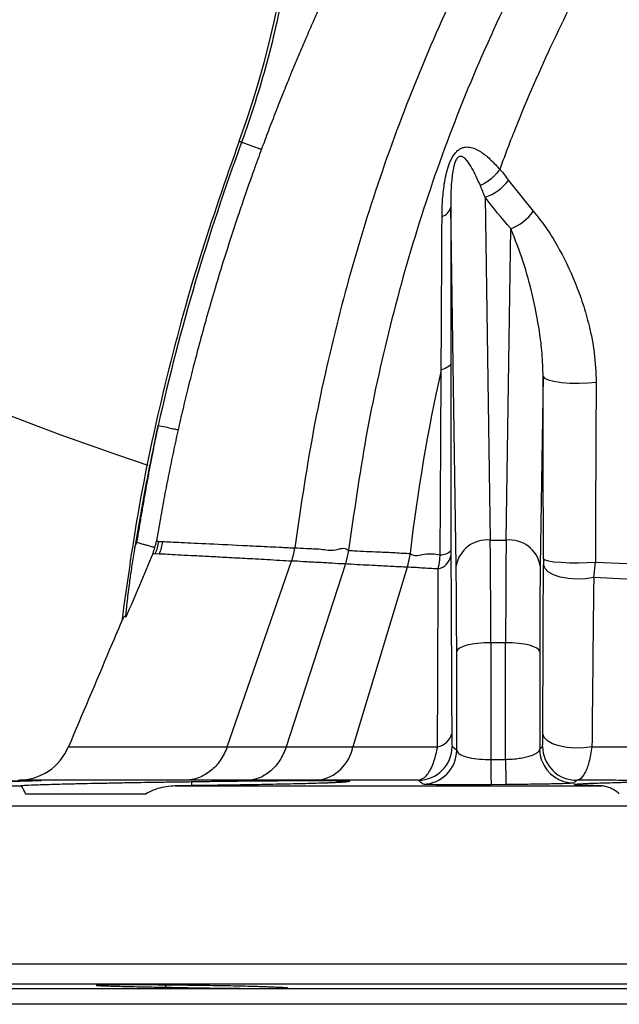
# Model space of a CAD drawing. Header units: millimetres. Extents: x 548 to 1394, y 1152 to 2055.
# Tile 3 of 21: x 819 to 907, y 1152 to 1297. Entities that reach past the tile are written whole.
import ezdxf

# ---------------------------------------------------------------- set-up
doc = ezdxf.new("R2010")
doc.units = ezdxf.units.MM

msp = doc.modelspace()

# ---------------------------------------------------------------- linework, layer by layer
at = {"color": 7, "linetype": 'Continuous', "lineweight": 25}
for p, q in [((851.29, 1278.71), (850.92, 1278.84)), ((889.14, 1274.71), (889.14, 1274.71)), ((890.43, 1273.08), (894.06, 1268.56)), ((886.98, 1270.62), (887.75, 1220.32)), ((882.75, 1216.54), (881.95, 1269.14)), ((890.08, 1220.32), (890.77, 1266.01)), ((895.5, 1244.33), (895.08, 1216.54)), ((835.65, 1219.3), (835.94, 1219.99)), ((839.16, 1220.13), (839.75, 1220.1)), ((859.08, 1219.17), (859.08, 1219.17)), ((887.75, 1220.32), (890.08, 1220.32)), ((839.22, 1218.27), (838.64, 1218.31)), ((866.98, 1218.8), (866.54, 1216.81)), ((866.98, 1218.8), (866.98, 1218.8)), ((875.99, 1218.37), (875.56, 1216.33)), ((875.99, 1218.37), (875.99, 1218.37)), ((849.16, 1189.97), (858.62, 1217.24)), ((866.54, 1216.81), (857.81, 1189.97)), ((866.54, 1216.81), (866.54, 1216.81)), ((875.56, 1216.33), (867.62, 1189.98)), ((875.56, 1216.33), (875.56, 1216.33)), ((895.55, 1217.59), (895.55, 1216.75)), ((902.92, 1214.85), (903.17, 1217.09)), ((903.17, 1217.09), (908.97, 1216.81)), ((908.6, 1214.53), (902.92, 1214.85)), ((887.83, 1205.25), (887.83, 1188.14)), ((890, 1205.25), (887.83, 1205.25)), ((890, 1188.15), (890, 1205.25)), ((882.83, 1189.48), (882.83, 1203.98)), ((895, 1203.98), (895, 1189.66)), ((825.98, 1189.97), (825.98, 1189.97)), ((849.16, 1189.97), (849.16, 1189.97)), ((882.16, 1190.06), (882.83, 1189.48)), ((887.83, 1188.14), (890, 1188.15)), ((843.93, 1184.88), (843.93, 1184.29)), ((782.91, 1184.26), (818.97, 1184.26)), ((819.6, 1183.11), (837.3, 1183.11)), ((841.56, 1184.26), (904, 1184.26)), ((890.04, 1184.45), (887.87, 1184.43)), ((840.13, 1155.03), (840.13, 1154.72)), ((970.91, 1152.21), (810.91, 1152.21))]:
    msp.add_line(p, q, dxfattribs=at)
at = {"color": 8, "linetype": 'Continuous', "lineweight": 25}
for p, q in [((966.14, 1181.27), (768.41, 1181.27)), ((768.41, 1158.16), (966.14, 1158.16)), ((1170.47, 1155.16), (771.36, 1155.16)), ((808.05, 1154.52), (1133.78, 1154.52))]:
    msp.add_line(p, q, dxfattribs=at)
at = {"color": 7, "linetype": 'Continuous', "lineweight": 25, "flags": 128}
for points in [[(895.5, 1244.33), (895.7, 1244.06), (896.25, 1243.82), (897.09, 1243.61), (898.18, 1243.45), (899.44, 1243.36), (900.77, 1243.34), (902.08, 1243.39), (903.28, 1243.51)], [(895.55, 1217.59), (895.74, 1217.43), (896.27, 1217.28), (897.09, 1217.15), (898.15, 1217.06), (899.37, 1217), (900.67, 1216.99), (901.97, 1217.02), (903.17, 1217.09)], [(902.92, 1214.85), (901.73, 1214.65), (900.46, 1214.59), (899.2, 1214.68), (898.02, 1214.9), (897.01, 1215.24), (896.23, 1215.68), (895.73, 1216.2), (895.55, 1216.75)], [(887.83, 1205.25), (886.86, 1205.22), (885.93, 1205.15), (885.08, 1205.03), (884.32, 1204.88), (883.7, 1204.68), (883.23, 1204.47), (882.94, 1204.23), (882.83, 1203.98)], [(895, 1203.98), (894.89, 1204.23), (894.59, 1204.47), (894.13, 1204.68), (893.5, 1204.88), (892.75, 1205.03), (891.89, 1205.15), (890.97, 1205.22), (890, 1205.25)], [(902.66, 1190), (901.48, 1189.83), (900.23, 1189.79), (898.99, 1189.89), (897.85, 1190.11), (896.87, 1190.45), (896.12, 1190.88), (895.64, 1191.37), (895.46, 1191.9)], [(895.31, 1187.94), (895.1, 1188.68), (895, 1189.66)]]:
    msp.add_lwpolyline(points, dxfattribs=at)
at = {"color": 8, "linetype": 'Continuous', "lineweight": 25, "flags": 128}
msp.add_lwpolyline([(825.98, 1189.97), (826.22, 1189.97), (827.56, 1189.97), (829.92, 1189.97), (833.29, 1189.97), (837.66, 1189.97), (842.96, 1189.97), (849.16, 1189.97), (849.16, 1189.97), (849.16, 1189.97)], dxfattribs=at)
at = {"color": 7, "linetype": 'Continuous', "lineweight": 25}
for centre, radius, start, end in [((970.91, 1632.21), 422.5, 22.5, 251.6003), ((719.43, 1326.91), 140, 339.9205, 56.6768), ((884.77, 1277.36), 7.09, 288.1893, 322.9046), ((880.18, 1269.56), 1.82, 286.0746, 346.3949), ((888.12, 1272.8), 7.3, 291.3044, 324.4674), ((831.23, 1221.43), 8.04, 337.1325, 350.7253), ((831.79, 1221.4), 8.06, 337.2005, 350.7622), ((887.27, 1215.76), 4.58, 83.9621, 170.2718), ((890.56, 1215.76), 4.58, 9.728, 96.038), ((879.51, 1218.53), 2.52, 284.1626, 347.8002), ((880.5, 1220.23), 2.07, 267.5667, 315.6195), ((879.57, 1192.57), 2.62, 279.7492, 345.1358), ((818.52, 1193.09), 8, 270.0302, 337.4538), ((861.61, 1191.14), 6.12, 277.7828, 349.0181), ((877.16, 1190.08), 5, 270.6295, 359.7273), ((877.83, 1189.51), 5, 270.5188, 359.7252), ((900.42, 1190.08), 5, 180.2755, 270.4424), ((1309.27, 1190.62), 421.45, 180.3379, 180.8416), ((1320.45, 1190.64), 430.46, 180.3306, 180.8238)]:
    msp.add_arc(centre, radius, start, end, dxfattribs=at)
at = {"color": 8, "linetype": 'Continuous', "lineweight": 25}
msp.add_arc((900, 1189.68), 5, 200.4016, 270.3837, dxfattribs=at)
at = {"color": 7, "linetype": 'Continuous', "lineweight": 25}
for centre, major_axis, ratio, start_param, end_param in [((887.39, 1197.48), (0.11, 30), 0.01405, 4.974241, 5.577539), ((890.44, 1197.48), (-0.11, 30), 0.01405, 0.705646, 1.308944), ((882.39, 1197.51), (0.11, 25), 0.01686, 4.974265, 5.577563), ((895.44, 1197.51), (-0.11, 25), 0.01686, 0.705623, 1.308921)]:
    msp.add_ellipse(centre, major_axis=major_axis, ratio=ratio, start_param=start_param, end_param=end_param, dxfattribs=at)
for points, knots in [([(975.87, 1414.45), (971.37, 1410.31), (962.36, 1402.04), (949.76, 1388.73), (937.81, 1374.86), (926.77, 1360.28), (916.6, 1345.11), (906.78, 1329.7), (897.78, 1314.39), (889.86, 1299.06), (883.12, 1283.71), (877.47, 1267.92), (872.91, 1251.78), (869.32, 1235.39), (867.76, 1224.33), (866.98, 1218.8)], [0, 0, 0, 0, 0.0801786, 0.1603391, 0.240376, 0.3202858, 0.4001756, 0.4800585, 0.5598929, 0.6330867, 0.7062999, 0.7795965, 0.8530285, 0.9265395, 1, 1, 1, 1]), ([(1001.79, 1414.8), (996.78, 1411.88), (982.94, 1403.25), (965.31, 1389.54), (949.81, 1373.46), (936.23, 1357.18), (923.55, 1340.22), (912.19, 1322.3), (901.83, 1303.83), (894.16, 1287.92), (889.97, 1276.99), (889.14, 1274.71)], [0.1742296, 0.1742296, 0.1742296, 0.1742296, 0.222459, 0.3090651, 0.3576398, 0.4062145, 0.4828354, 0.5314159, 0.5799964, 0.6560471, 0.6759093, 0.6759093, 0.6759093, 0.6759093]), ([(937.49, 1387.42), (933.83, 1382.83), (926.5, 1373.67), (916.65, 1359.11), (907.25, 1344.29), (897.94, 1329.44), (889.17, 1314.26), (881.49, 1298.86), (874.94, 1283.3), (869.5, 1267.66), (865.04, 1251.72), (861.46, 1235.55), (859.87, 1224.63), (859.08, 1219.17)], [0, 0, 0, 0, 0.093586, 0.186974, 0.280263, 0.37343, 0.466491, 0.559601, 0.647467, 0.735467, 0.823615, 0.911836, 1, 1, 1, 1]), ([(857.63, 1302.21), (856.93, 1298.28), (856.05, 1294.32), (853.92, 1286.45), (852.69, 1282.53), (851.29, 1278.71)], [0, 0, 0, 0, 0.5, 0.5, 1, 1, 1, 1]), ([(863.26, 1299.72), (863.11, 1299.4), (862.82, 1298.74), (862.36, 1297.71), (861.88, 1296.62), (861.37, 1295.46), (860.76, 1294.05), (860.06, 1292.42), (859.29, 1290.59), (858.61, 1288.95), (858, 1287.47), (857.46, 1286.13), (856.89, 1284.7), (856.13, 1282.77), (855.22, 1280.41), (854.53, 1278.55), (854.19, 1277.65)], [0, 0, 0, 0, 0.044095, 0.091187, 0.141274, 0.194355, 0.250427, 0.333861, 0.417293, 0.500725, 0.557435, 0.617985, 0.682376, 0.750608, 0.878617, 1, 1, 1, 1]), ([(850.92, 1278.84), (848.93, 1273.15), (844.82, 1261.38), (839.86, 1243.09), (836.05, 1225.31), (834.44, 1213.69), (833.72, 1208.48)], [0, 0, 0, 0, 0.2490813, 0.5152821, 0.7824786, 1, 1, 1, 1]), ([(851.29, 1278.71), (848.81, 1271.93), (846.54, 1265.08), (842.45, 1251.23), (840.64, 1244.23), (839.06, 1237.15)], [0, 0, 0, 0, 0.5, 0.5, 1, 1, 1, 1]), ([(851.29, 1278.71), (851.66, 1278.57), (852.03, 1278.43), (852.72, 1278.18), (853.03, 1278.07), (853.56, 1277.88), (853.77, 1277.8), (854.07, 1277.69), (854.16, 1277.66), (854.19, 1277.65)], [0, 0, 0, 0, 0.25, 0.25, 0.5, 0.5, 0.75, 0.75, 1, 1, 1, 1]), ([(854.19, 1277.65), (854.02, 1277.16), (853.62, 1276.1), (853, 1274.36), (852.28, 1272.34), (851.48, 1270.03), (850.27, 1266.43), (848.88, 1262.16), (847.43, 1257.41), (846.26, 1253.37), (845.21, 1249.58), (844.27, 1246.01), (843.42, 1242.65), (842.66, 1239.5), (842.2, 1237.48), (841.98, 1236.5)], [0, 0, 0, 0, 0.036117, 0.079153, 0.129106, 0.185974, 0.249754, 0.394572, 0.499499, 0.596508, 0.688076, 0.774206, 0.854901, 0.930165, 1, 1, 1, 1]), ([(880.68, 1267.81), (880.68, 1268.65), (880.71, 1269.49), (880.83, 1271.18), (880.92, 1272.04), (881.14, 1273.34), (881.23, 1273.78), (881.45, 1274.66), (881.58, 1275.09), (881.82, 1275.74), (881.92, 1275.95), (882.12, 1276.35), (882.23, 1276.55), (882.47, 1276.92), (882.6, 1277.09), (882.88, 1277.39), (883.03, 1277.52), (883.33, 1277.73), (883.49, 1277.81), (883.8, 1277.92), (883.95, 1277.96), (884.25, 1277.99), (884.39, 1278), (884.68, 1277.97), (884.82, 1277.95), (885.09, 1277.89), (885.23, 1277.84), (885.49, 1277.75), (885.62, 1277.69), (886, 1277.5), (886.25, 1277.36), (886.96, 1276.88), (887.41, 1276.49), (888.29, 1275.65), (888.72, 1275.19), (889.14, 1274.71)], [0, 0, 0, 0, 0.125, 0.125, 0.25, 0.25, 0.3125, 0.3125, 0.375, 0.375, 0.40625, 0.40625, 0.4375, 0.4375, 0.46875, 0.46875, 0.5, 0.5, 0.53125, 0.53125, 0.5625, 0.5625, 0.59375, 0.59375, 0.625, 0.625, 0.65625, 0.65625, 0.6875, 0.6875, 0.75, 0.75, 0.875, 0.875, 1, 1, 1, 1]), ([(886.3, 1272.32), (886.1, 1272.78), (885.9, 1273.22), (885.49, 1274.08), (885.28, 1274.5), (884.82, 1275.29), (884.59, 1275.67), (884.18, 1276.16), (884.04, 1276.31), (883.79, 1276.49), (883.71, 1276.54), (883.52, 1276.61), (883.43, 1276.63), (883.26, 1276.6), (883.2, 1276.59), (883.07, 1276.52), (883.01, 1276.47), (882.83, 1276.27), (882.73, 1276.1), (882.58, 1275.75), (882.52, 1275.58), (882.42, 1275.23), (882.38, 1275.05), (882.27, 1274.54), (882.22, 1274.21), (882.13, 1273.54), (882.1, 1273.22), (882.01, 1272.25), (881.98, 1271.62), (881.95, 1270.37), (881.94, 1269.75), (881.95, 1269.14)], [0, 0, 0, 0, 0.125, 0.125, 0.25, 0.25, 0.375, 0.375, 0.4375, 0.4375, 0.46875, 0.46875, 0.5, 0.5, 0.515625, 0.515625, 0.53125, 0.53125, 0.5625, 0.5625, 0.59375, 0.59375, 0.625, 0.625, 0.6875, 0.6875, 0.75, 0.75, 0.875, 0.875, 1, 1, 1, 1]), ([(889.14, 1274.71), (888.96, 1274.46), (888.77, 1274.21), (888.51, 1273.92), (888.46, 1273.86), (888.35, 1273.75), (888.29, 1273.69), (888.11, 1273.53), (888, 1273.42), (887.39, 1272.91), (886.87, 1272.58), (886.3, 1272.32)], [0, 0, 0, 0, 0.25, 0.25, 0.3125, 0.3125, 0.375, 0.375, 0.5, 0.5, 1, 1, 1, 1]), ([(889.14, 1274.71), (889.14, 1274.71), (889.69, 1274.15), (890.06, 1273.62), (890.43, 1273.08)], [0, 0, 0, 0, 0.000018, 1, 1, 1, 1]), ([(881.95, 1269.14), (881.96, 1265.42), (881.97, 1261.65), (881.98, 1254.02), (881.99, 1250.17), (881.99, 1246.28)], [0, 0, 0, 0, 0.5, 0.5, 1, 1, 1, 1]), ([(894.06, 1268.56), (894.68, 1267.79), (895.93, 1266.25), (898.05, 1262.81), (899.89, 1259.04), (901.36, 1255), (902.33, 1251.57), (903.11, 1247.76), (903.22, 1244.94), (903.28, 1243.51)], [0, 0, 0, 0, 0.124926, 0.251102, 0.481738, 0.600195, 0.718626, 0.857931, 1, 1, 1, 1]), ([(880.56, 1245.28), (880.58, 1249.11), (880.6, 1252.91), (880.64, 1260.43), (880.66, 1264.15), (880.68, 1267.81)], [0, 0, 0, 0, 0.5, 0.5, 1, 1, 1, 1]), ([(895.5, 1244.33), (895.47, 1245.45), (895.41, 1247.71), (894.89, 1251.7), (893.99, 1256.26), (892.6, 1261.36), (891.4, 1264.42), (890.77, 1266.01)], [0, 0, 0, 0, 0.135539, 0.272248, 0.507945, 0.745597, 1, 1, 1, 1]), ([(880.41, 1218.16), (880.43, 1222.74), (880.46, 1227.29), (880.51, 1236.34), (880.53, 1240.83), (880.56, 1245.28)], [0, 0, 0, 0, 0.5, 0.5, 1, 1, 1, 1]), ([(881.99, 1246.28), (881.98, 1246.09), (881.84, 1245.91), (881.36, 1245.57), (881, 1245.41), (880.56, 1245.28)], [0, 0, 0, 0, 0.5, 0.5, 1, 1, 1, 1]), ([(881.99, 1246.28), (881.99, 1241.75), (881.99, 1232.68), (881.98, 1223.42), (881.97, 1218.78)], [0, 0, 0, 0, 0.499084, 1, 1, 1, 1]), ([(903.28, 1243.51), (903.26, 1240.24), (903.21, 1231.48), (903.19, 1222.63), (903.17, 1217.09)], [0, 0, 0, 0, 0.373546, 1, 1, 1, 1]), ([(839.06, 1237.15), (838.73, 1235.64), (838.4, 1234.13), (837.17, 1228.19), (836.36, 1223.75), (835.65, 1219.3)], [0.66624043, 0.66624043, 0.66624043, 0.66624043, 0.68569776, 0.68569776, 0.74256796, 0.74256796, 0.74256796, 0.74256796]), ([(835.94, 1219.99), (836.05, 1220.61), (836.25, 1221.87), (836.57, 1223.75), (836.89, 1225.64), (837.23, 1227.54), (837.57, 1229.45), (837.93, 1231.36), (838.3, 1233.28), (838.67, 1235.22), (838.93, 1236.5), (839.06, 1237.15)], [0, 0, 0, 0, 0.108947, 0.21843, 0.328451, 0.439013, 0.550117, 0.661765, 0.773961, 0.886705, 1, 1, 1, 1]), ([(841.98, 1236.5), (841.86, 1235.97), (841.62, 1234.9), (841.28, 1233.29), (840.94, 1231.67), (840.61, 1230.05), (840.29, 1228.41), (839.97, 1226.78), (839.67, 1225.13), (839.37, 1223.48), (839.08, 1221.82), (838.89, 1220.71), (838.8, 1220.15)], [0, 0, 0, 0, 0.098523, 0.197373, 0.29655, 0.396055, 0.495888, 0.59605, 0.696542, 0.797364, 0.898516, 1, 1, 1, 1]), ([(839.06, 1237.15), (839.39, 1237.08), (839.75, 1237), (840.44, 1236.84), (840.77, 1236.77), (841.33, 1236.64), (841.56, 1236.59), (841.87, 1236.52), (841.96, 1236.51), (841.98, 1236.5)], [0, 0, 0, 0, 0.25, 0.25, 0.5, 0.5, 0.75, 0.75, 1, 1, 1, 1]), ([(834.33, 1209.03), (834.32, 1209.03), (834.32, 1209.04), (834.32, 1209.06), (834.32, 1209.09), (834.32, 1209.12), (834.32, 1209.17), (834.32, 1209.23), (834.33, 1209.29), (834.33, 1209.37), (834.34, 1209.45), (834.35, 1209.54), (834.36, 1209.65), (834.37, 1209.76), (834.38, 1209.92), (834.4, 1210.15), (834.44, 1210.45), (834.47, 1210.78), (834.54, 1211.41), (834.67, 1212.43), (834.82, 1213.66), (834.98, 1214.83), (835.13, 1215.87), (835.29, 1216.97), (835.46, 1218.12), (835.59, 1218.9), (835.65, 1219.3)], [0, 0, 0, 0, 0.007721, 0.015518, 0.023477, 0.031678, 0.040197, 0.049099, 0.058442, 0.068277, 0.078647, 0.089588, 0.101133, 0.113307, 0.126134, 0.153664, 0.183588, 0.216012, 0.251018, 0.366354, 0.500542, 0.591582, 0.68695, 0.78675, 0.891073, 1, 1, 1, 1]), ([(835.94, 1219.99), (835.98, 1219.98), (836.13, 1219.94), (836.46, 1219.84), (836.93, 1219.7), (837.41, 1219.57), (837.76, 1219.47), (838.01, 1219.39), (838.2, 1219.34), (838.35, 1219.3), (838.47, 1219.26), (838.53, 1219.25), (838.56, 1219.24)], [0, 0, 0, 0, 0.030725, 0.124628, 0.288163, 0.445692, 0.576295, 0.66694, 0.755076, 0.840207, 0.921943, 1, 1, 1, 1]), ([(838.27, 1218.32), (838.28, 1218.33), (838.39, 1218.63), (838.47, 1218.93), (838.56, 1219.24)], [0, 0, 0, 0, 0.016197, 1, 1, 1, 1]), ([(838.56, 1219.24), (838.65, 1219.53), (838.74, 1219.83), (838.8, 1220.15), (838.8, 1220.15)], [0, 0, 0, 0, 0.983858, 1, 1, 1, 1]), ([(838.8, 1220.15), (838.85, 1220.15), (838.96, 1220.14), (839.1, 1220.14), (839.16, 1220.13)], [0, 0, 0, 0, 0.499813, 1, 1, 1, 1]), ([(839.75, 1220.1), (840.41, 1220.07), (841.31, 1220.03), (843.6, 1219.92), (844.99, 1219.85), (848.24, 1219.7), (850.1, 1219.6), (853.21, 1219.45), (854.31, 1219.4), (856.03, 1219.32), (856.62, 1219.29), (857.53, 1219.25), (857.98, 1219.23), (858.45, 1219.2), (858.76, 1219.19), (858.92, 1219.18), (859.08, 1219.17)], [0, 0, 0, 0, 0.25, 0.25, 0.5, 0.5, 0.75, 0.75, 0.875, 0.875, 0.9375, 0.9375, 0.96875, 0.984375, 0.984375, 1, 1, 1, 1]), ([(858.62, 1217.24), (858.63, 1217.28), (858.65, 1217.32), (858.67, 1217.4), (858.69, 1217.43), (858.72, 1217.55), (858.75, 1217.63), (858.82, 1217.87), (858.86, 1218.03), (858.94, 1218.35), (858.97, 1218.51), (859.02, 1218.76), (859.03, 1218.84), (859.06, 1219.01), (859.07, 1219.09), (859.08, 1219.17)], [0, 0, 0, 0, 0.0625, 0.0625, 0.125, 0.125, 0.25, 0.25, 0.5, 0.5, 0.75, 0.75, 0.875, 0.875, 1, 1, 1, 1]), ([(859.08, 1219.17), (859.08, 1219.17), (859.55, 1219.17), (860.94, 1219.05), (862.85, 1219.08), (864.97, 1218.6), (866.26, 1219.37), (866.98, 1218.8), (866.98, 1218.8)], [0, 0, 0, 0, 0.000005, 0.231343, 0.501466, 0.766167, 0.999996, 1, 1, 1, 1]), ([(858.62, 1217.24), (858.62, 1217.24), (857.57, 1217.24), (854.9, 1217.47), (851.73, 1217.6), (848.74, 1217.77), (846.12, 1217.91), (843.84, 1218.03), (841.92, 1218.13), (840.33, 1218.22), (839.59, 1218.25), (839.22, 1218.27)], [0, 0, 0, 0, 0.000001, 0.123569, 0.247134, 0.372031, 0.496929, 0.622, 0.74707, 0.873535, 1, 1, 1, 1]), ([(866.98, 1218.8), (866.98, 1218.8), (867.22, 1218.8), (868.74, 1218.69), (870.96, 1218.61), (873.6, 1218.5), (875.42, 1218.37), (875.99, 1218.37), (875.99, 1218.37)], [0, 0, 0, 0, 0.0000051, 0.0970107, 0.5007815, 0.7700271, 0.9999949, 1, 1, 1, 1]), ([(875.99, 1218.37), (875.99, 1218.37), (876.66, 1217.83), (878.15, 1218.5), (879.64, 1218.28), (880.41, 1218.16)], [0, 0, 0, 0, 0.000009, 0.483267, 1, 1, 1, 1]), ([(880.13, 1216.08), (880.2, 1216.52), (880.32, 1217.19), (880.39, 1217.91), (880.41, 1218.16)], [0, 0, 0, 0, 0.645077, 1, 1, 1, 1]), ([(881.97, 1218.78), (881.97, 1218.69), (881.97, 1218.41), (881.98, 1218.16), (881.98, 1218)], [0, 0, 0, 0, 0.3485414, 1, 1, 1, 1]), ([(881.98, 1218), (881.99, 1214.82), (882.04, 1206.17), (882.08, 1197.43), (882.1, 1191.9)], [0, 0, 0, 0, 0.3675852, 1, 1, 1, 1]), ([(866.54, 1216.81), (866.54, 1216.81), (865.68, 1216.81), (864.57, 1216.94), (862.36, 1217.04), (860.42, 1217.13), (859.18, 1217.24), (858.62, 1217.24), (858.62, 1217.24)], [0, 0, 0, 0, 0.000003, 0.238441, 0.503334, 0.77363, 0.999995, 1, 1, 1, 1]), ([(875.56, 1216.33), (874.82, 1216.37), (873.24, 1216.45), (870.45, 1216.61), (868.29, 1216.69), (866.77, 1216.81), (866.54, 1216.81), (866.54, 1216.81)], [0, 0, 0, 0, 0.232908, 0.502667, 0.907213, 0.999995, 1, 1, 1, 1]), ([(880.13, 1216.08), (879.27, 1216.12), (877.68, 1216.19), (876.4, 1216.33), (875.56, 1216.33), (875.56, 1216.33)], [0, 0, 0, 0, 0.537326, 0.9999917, 1, 1, 1, 1]), ([(895.46, 1191.9), (895.47, 1194.75), (895.49, 1200.46), (895.52, 1208.74), (895.54, 1214.16), (895.55, 1216.75)], [0, 0, 0, 0, 0.343715, 0.687429, 1, 1, 1, 1]), ([(880.02, 1189.99), (880.04, 1195.52), (880.07, 1204.26), (880.11, 1212.9), (880.13, 1216.08)], [0, 0, 0, 0, 0.632545, 1, 1, 1, 1]), ([(902.92, 1214.85), (902.92, 1214.46), (902.89, 1211.88), (902.83, 1206.45), (902.75, 1198.56), (902.69, 1192.85), (902.66, 1190)], [0, 0, 0, 0, 0.046858, 0.312524, 0.656239, 1, 1, 1, 1]), ([(834.33, 1209.03), (834.29, 1209.07), (834.19, 1209.18), (833.99, 1209.04), (833.81, 1208.67), (833.72, 1208.48)], [0, 0, 0, 0, 0.2573423, 0.6271369, 1, 1, 1, 1]), ([(833.72, 1208.48), (833.11, 1207.04), (830.5, 1200.88), (827.9, 1194.72), (825.9, 1190)], [0, 0, 0, 0, 0.234111, 1, 1, 1, 1]), ([(882.1, 1191.9), (882.11, 1191.82), (882.11, 1191.45), (882.11, 1190.82), (882.13, 1190.2), (882.15, 1190.11), (882.16, 1190.06)], [0, 0, 0, 0, 0.060458, 0.311149, 0.633073, 1, 1, 1, 1]), ([(895.42, 1190.05), (895.42, 1190.06), (895.43, 1190.1), (895.43, 1190.23), (895.44, 1190.28), (895.44, 1190.4), (895.44, 1190.47), (895.45, 1190.63), (895.45, 1190.71), (895.45, 1190.91), (895.45, 1191.01), (895.46, 1191.36), (895.46, 1191.61), (895.46, 1191.9)], [0, 0, 0, 0, 0.25, 0.25, 0.375, 0.375, 0.5, 0.5, 0.625, 0.625, 0.75, 0.75, 1, 1, 1, 1]), ([(849.16, 1189.97), (848.91, 1189.25), (848.57, 1188.6), (847.95, 1187.7), (847.73, 1187.42), (847.25, 1186.91), (847, 1186.67), (846.46, 1186.24), (846.18, 1186.05), (845.59, 1185.71), (845.29, 1185.57), (844.68, 1185.34), (844.37, 1185.25), (843.73, 1185.13), (843.4, 1185.09), (843.08, 1185.09)], [0, 0, 0, 0, 0.25, 0.25, 0.375, 0.375, 0.5, 0.5, 0.625, 0.625, 0.75, 0.75, 0.875, 0.875, 1, 1, 1, 1]), ([(849.16, 1189.97), (849.16, 1189.97), (849.83, 1189.97), (851.22, 1189.97), (853.33, 1189.97), (855.64, 1189.97), (856.87, 1189.97), (857.81, 1189.97), (857.81, 1189.97)], [0, 0, 0, 0, 0.000005, 0.253612, 0.502368, 0.756509, 0.999997, 1, 1, 1, 1]), ([(857.81, 1189.97), (857.57, 1189.26), (857.26, 1188.6), (856.69, 1187.71), (856.48, 1187.42), (856.03, 1186.91), (855.8, 1186.67), (855.3, 1186.24), (855.04, 1186.05), (854.49, 1185.71), (854.22, 1185.57), (853.64, 1185.34), (853.35, 1185.25), (852.76, 1185.13), (852.46, 1185.09), (852.16, 1185.08)], [0, 0, 0, 0, 0.25, 0.25, 0.375, 0.375, 0.5, 0.5, 0.625, 0.625, 0.75, 0.75, 0.875, 0.875, 1, 1, 1, 1]), ([(867.62, 1189.98), (867.68, 1189.98), (867.74, 1189.98), (867.86, 1189.98), (868.05, 1189.98), (868.48, 1189.98), (869.35, 1189.98), (871.11, 1189.98), (874.68, 1189.98), (877.85, 1189.98), (880.02, 1189.99)], [0, 0, 0, 0, 0.015625, 0.015625, 0.03125, 0.0625, 0.125, 0.25, 0.5, 1, 1, 1, 1]), ([(877.21, 1185.08), (877.61, 1185.22), (878.38, 1185.49), (879.32, 1187.19), (879.81, 1188.84), (879.98, 1189.79), (880.02, 1189.99)], [0, 0, 0, 0, 0.34778, 0.666825, 0.933031, 1, 1, 1, 1]), ([(882.83, 1189.48), (882.9, 1189.32), (883.03, 1188.99), (883.95, 1188.57), (885.3, 1188.26), (886.69, 1188.14), (887.55, 1188.14), (887.83, 1188.14)], [0, 0, 0, 0, 0.238285, 0.471604, 0.6924, 0.898395, 1, 1, 1, 1]), ([(890, 1188.15), (890.35, 1188.16), (890.7, 1188.17), (891.37, 1188.23), (891.7, 1188.26), (892.32, 1188.35), (892.61, 1188.4), (893.02, 1188.49), (893.15, 1188.52), (893.4, 1188.59), (893.51, 1188.62), (893.84, 1188.73), (894.04, 1188.81), (894.38, 1188.97), (894.52, 1189.05), (894.75, 1189.22), (894.84, 1189.3), (894.96, 1189.48), (894.99, 1189.57), (895, 1189.66)], [0, 0, 0, 0, 0.125, 0.125, 0.25, 0.25, 0.375, 0.375, 0.4375, 0.4375, 0.5, 0.5, 0.625, 0.625, 0.75, 0.75, 0.875, 0.875, 1, 1, 1, 1]), ([(902.66, 1190), (902.53, 1189.21), (902.28, 1187.67), (901.63, 1186.01), (900.99, 1185.2), (900.59, 1185.11), (900.46, 1185.08)], [0, 0, 0, 0, 0.285184, 0.560461, 0.853031, 1, 1, 1, 1]), ([(902.66, 1190), (904.28, 1190), (909.51, 1190.01), (918.66, 1190.02), (930.32, 1190.03), (942.41, 1190.05), (952.31, 1190.06), (958.12, 1190.08), (959.75, 1190.08)], [0, 0, 0, 0, 0.091678, 0.295267, 0.498857, 0.70834, 0.917825, 1, 1, 1, 1]), ([(808.94, 1184.88), (809.68, 1184.89), (810.39, 1184.91), (811.44, 1184.92), (811.79, 1184.93), (812.47, 1184.94), (812.8, 1184.94), (813.79, 1184.96), (814.42, 1184.97), (815.61, 1184.98), (816.19, 1184.99), (817.78, 1185.01), (818.69, 1185.02), (819.82, 1185.03), (820.16, 1185.04), (820.75, 1185.04), (820.99, 1185.04), (821.4, 1185.04), (821.56, 1185.04), (821.73, 1185.04), (821.77, 1185.04), (821.84, 1185.03), (821.86, 1185.03), (821.91, 1185.02), (821.76, 1185.01), (821.34, 1185), (821.25, 1184.99), (821.04, 1184.98), (820.92, 1184.98), (820.54, 1184.97), (820.24, 1184.96), (819.55, 1184.94), (819.17, 1184.93), (818.31, 1184.91), (817.85, 1184.89), (817.35, 1184.88)], [0, 0, 0, 0, 0.0625, 0.0625, 0.09375, 0.09375, 0.125, 0.125, 0.1875, 0.1875, 0.25, 0.25, 0.375, 0.375, 0.4375, 0.4375, 0.5, 0.5, 0.5625, 0.5625, 0.59375, 0.59375, 0.625, 0.625, 0.75, 0.75, 0.78125, 0.78125, 0.8125, 0.8125, 0.875, 0.875, 0.9375, 0.9375, 1, 1, 1, 1]), ([(843.08, 1185.09), (840.87, 1185.09), (836.45, 1185.09), (830.94, 1185.09), (826.31, 1185.09), (822.74, 1185.09), (820.28, 1185.09), (818.86, 1185.09), (818.78, 1185.09), (818.74, 1185.09)], [0, 0, 0, 0, 0.144921, 0.289842, 0.438946, 0.588052, 0.733518, 0.878984, 1, 1, 1, 1]), ([(818.97, 1184.26), (818.92, 1184.27), (818.91, 1184.28), (818.97, 1184.3), (819, 1184.3), (819.09, 1184.31), (819.14, 1184.32), (819.46, 1184.35), (819.88, 1184.37), (820.76, 1184.41), (821.1, 1184.42), (821.85, 1184.45), (822.26, 1184.46), (823.61, 1184.5), (824.65, 1184.53), (826.12, 1184.56), (826.42, 1184.57), (827.04, 1184.59), (827.36, 1184.59), (828.32, 1184.62), (828.99, 1184.63), (830.38, 1184.66), (831.1, 1184.67), (832.58, 1184.7), (833.35, 1184.72), (835.68, 1184.76), (837.29, 1184.79), (839.34, 1184.82), (839.76, 1184.82), (840.59, 1184.84), (841.01, 1184.84), (842.27, 1184.86), (843.1, 1184.87), (843.93, 1184.88)], [0, 0, 0, 0, 0.0625, 0.0625, 0.09375, 0.09375, 0.125, 0.125, 0.25, 0.25, 0.3125, 0.3125, 0.375, 0.375, 0.5, 0.5, 0.53125, 0.53125, 0.5625, 0.5625, 0.625, 0.625, 0.6875, 0.6875, 0.75, 0.75, 0.875, 0.875, 0.90625, 0.90625, 0.9375, 0.9375, 1, 1, 1, 1]), ([(866.91, 1184.88), (866.98, 1184.86), (866.87, 1184.84), (866.46, 1184.8), (866.27, 1184.79), (865.83, 1184.76), (865.56, 1184.74), (864.95, 1184.72), (864.61, 1184.7), (864.03, 1184.68), (863.83, 1184.67), (863.4, 1184.66), (863.18, 1184.65), (862.02, 1184.62), (860.96, 1184.59), (859.19, 1184.54), (858.56, 1184.53), (857.24, 1184.5), (856.56, 1184.49), (854.46, 1184.45), (852.97, 1184.42), (851.01, 1184.39), (850.61, 1184.38), (849.81, 1184.37), (849.41, 1184.36), (848.2, 1184.35), (847.38, 1184.33), (845.74, 1184.31), (844.91, 1184.3), (843.24, 1184.28), (842.39, 1184.27), (841.56, 1184.26)], [0, 0, 0, 0, 0.125, 0.125, 0.1875, 0.1875, 0.25, 0.25, 0.3125, 0.3125, 0.34375, 0.34375, 0.375, 0.375, 0.5, 0.5, 0.5625, 0.5625, 0.625, 0.625, 0.75, 0.75, 0.78125, 0.78125, 0.8125, 0.8125, 0.875, 0.875, 0.9375, 0.9375, 1, 1, 1, 1]), ([(843.93, 1184.88), (844.71, 1184.89), (845.51, 1184.91), (847.09, 1184.93), (847.88, 1184.94), (849.44, 1184.96), (850.22, 1184.97), (851.39, 1184.98), (851.78, 1184.98), (852.55, 1184.99), (852.93, 1185), (854.81, 1185.01), (856.24, 1185.02), (857.93, 1185.03), (858.26, 1185.03), (858.92, 1185.04), (859.23, 1185.04), (860.17, 1185.04), (860.76, 1185.04), (862.45, 1185.04), (863.42, 1185.04), (864.45, 1185.03), (864.64, 1185.03), (865.02, 1185.02), (865.19, 1185.02), (865.69, 1185.01), (865.97, 1185.01), (866.45, 1184.99), (866.65, 1184.98), (866.88, 1184.97), (866.94, 1184.97), (867.05, 1184.96), (867.09, 1184.95), (867.23, 1184.93), (867.16, 1184.91), (866.91, 1184.88)], [0, 0, 0, 0, 0.0625, 0.0625, 0.125, 0.125, 0.1875, 0.1875, 0.21875, 0.21875, 0.25, 0.25, 0.375, 0.375, 0.40625, 0.40625, 0.4375, 0.4375, 0.5, 0.5, 0.625, 0.625, 0.65625, 0.65625, 0.6875, 0.6875, 0.75, 0.75, 0.8125, 0.8125, 0.84375, 0.84375, 0.875, 0.875, 1, 1, 1, 1]), ([(877.21, 1185.08), (874.65, 1185.08), (869.51, 1185.08), (864.8, 1185.08), (862.44, 1185.08)], [0, 0, 0, 0, 0.4989573, 1, 1, 1, 1]), ([(877.87, 1184.51), (877.82, 1184.56), (877.6, 1184.75), (877.38, 1184.94), (877.21, 1185.08)], [0, 0, 0, 0, 0.249877, 1, 1, 1, 1]), ([(887.87, 1184.43), (887.3, 1184.43), (885.62, 1184.42), (882.87, 1184.41), (880.16, 1184.42), (878.28, 1184.46), (878.01, 1184.49), (877.87, 1184.51)], [0, 0, 0, 0, 0.106938, 0.321435, 0.54443, 0.772281, 1, 1, 1, 1]), ([(900.03, 1184.68), (899.96, 1184.67), (899.8, 1184.64), (898.5, 1184.58), (896.24, 1184.52), (893.32, 1184.48), (891.13, 1184.46), (890.04, 1184.45)], [0, 0, 0, 0, 0.157179, 0.375539, 0.586124, 0.793012, 1, 1, 1, 1]), ([(904, 1184.26), (903.77, 1184.27), (903.55, 1184.27), (903.13, 1184.28), (902.93, 1184.29), (902.35, 1184.3), (902.01, 1184.31), (901.41, 1184.33), (901.14, 1184.35), (900.7, 1184.37), (900.52, 1184.38), (900.11, 1184.42), (900.02, 1184.45), (900.11, 1184.48), (900.14, 1184.49), (900.22, 1184.5), (900.28, 1184.51), (900.46, 1184.53), (900.63, 1184.54), (901.05, 1184.57), (901.3, 1184.59), (901.89, 1184.62), (902.22, 1184.63), (903.35, 1184.67), (904.25, 1184.7), (905.8, 1184.74), (906.35, 1184.76), (907.23, 1184.78), (907.54, 1184.79), (908.16, 1184.8), (908.47, 1184.81), (910.08, 1184.84), (911.46, 1184.86), (912.95, 1184.88)], [0, 0, 0, 0, 0.03125, 0.03125, 0.0625, 0.0625, 0.125, 0.125, 0.1875, 0.1875, 0.25, 0.25, 0.375, 0.375, 0.40625, 0.40625, 0.4375, 0.4375, 0.5, 0.5, 0.5625, 0.5625, 0.625, 0.625, 0.75, 0.75, 0.8125, 0.8125, 0.84375, 0.84375, 0.875, 0.875, 1, 1, 1, 1]), ([(900.46, 1185.08), (900.4, 1185.02), (900.26, 1184.89), (900.12, 1184.76), (900.03, 1184.68)], [0, 0, 0, 0, 0.40337, 1, 1, 1, 1]), ([(959.38, 1185.06), (958.09, 1185.06), (956.8, 1185.06), (954.22, 1185.06), (952.93, 1185.06), (949.08, 1185.07), (946.53, 1185.07), (938.94, 1185.07), (933.95, 1185.07), (924.12, 1185.07), (919.28, 1185.07), (912.13, 1185.07), (909.76, 1185.07), (906.24, 1185.07), (905.08, 1185.08), (902.75, 1185.08), (901.6, 1185.08), (900.46, 1185.08)], [0, 0, 0, 0, 0.0625, 0.0625, 0.125, 0.125, 0.25, 0.25, 0.5, 0.5, 0.75, 0.75, 0.875, 0.875, 0.9375, 0.9375, 1, 1, 1, 1]), ([(819.6, 1183.11), (819.44, 1183.46), (819.14, 1184.11), (819.02, 1184.22), (818.97, 1184.26)], [0, 0, 0, 0, 0.539744, 1, 1, 1, 1]), ([(841.56, 1184.26), (840.67, 1184.19), (839.17, 1184.06), (837.85, 1183.39), (837.3, 1183.11)], [0, 0, 0, 0, 0.587823, 1, 1, 1, 1]), ([(906.67, 1183.11), (906.45, 1183.31), (906.22, 1183.47), (905.76, 1183.75), (905.54, 1183.86), (905.08, 1184.05), (904.86, 1184.13), (904.42, 1184.23), (904.21, 1184.26), (904, 1184.26)], [0, 0, 0, 0, 0.25, 0.25, 0.5, 0.5, 0.75, 0.75, 1, 1, 1, 1]), ([(855.62, 1154.72), (855.61, 1154.72), (855.45, 1154.73), (854.98, 1154.76), (853.97, 1154.8), (852.64, 1154.83), (851.03, 1154.87), (849.2, 1154.91), (847.19, 1154.94), (845.05, 1154.98), (842.86, 1155), (840.67, 1155.03), (838.54, 1155.05), (836.54, 1155.06), (834.71, 1155.06), (833.13, 1155.07), (831.81, 1155.06), (830.82, 1155.05), (830.19, 1155.03), (829.91, 1155.02), (829.95, 1155), (829.97, 1155)], [0, 0, 0, 0, 0.003344, 0.061021, 0.118698, 0.176382, 0.234067, 0.291755, 0.349442, 0.407127, 0.464812, 0.52249, 0.580167, 0.637838, 0.695508, 0.753172, 0.810836, 0.868499, 0.926162, 0.983827, 1, 1, 1, 1]), ([(830.02, 1154.98), (830.15, 1154.97), (830.4, 1154.95), (831.22, 1154.92), (832.35, 1154.88), (833.79, 1154.84), (835.49, 1154.81), (837.58, 1154.76), (839.21, 1154.74), (840.13, 1154.72)], [0, 0, 0, 0, 0.136848, 0.273697, 0.410566, 0.547433, 0.684314, 0.821196, 1, 1, 1, 1]), ([(840.13, 1154.72), (840.9, 1154.71), (842.68, 1154.67), (846.06, 1154.61), (849.8, 1154.57), (852.84, 1154.54), (855.36, 1154.54), (857.33, 1154.55), (857.85, 1154.57), (858.1, 1154.59)], [0, 0, 0, 0, 0.119488, 0.276039, 0.432577, 0.589091, 0.687031, 0.843516, 1, 1, 1, 1]), ([(858.03, 1154.6), (858.03, 1154.61), (858.03, 1154.64), (856.95, 1154.68), (855.91, 1154.71), (855.62, 1154.72)], [0, 0, 0, 0, 0.326259, 0.811582, 1, 1, 1, 1])]:
    msp.add_open_spline(points, degree=3, knots=knots, dxfattribs=at)
for points in [[(886.98, 1270.62), (886.76, 1271.2), (886.53, 1271.77), (886.3, 1272.32)], [(890.77, 1266.01), (889.43, 1267.52), (888.17, 1269.06), (886.98, 1270.62)], [(880.56, 1245.28), (878.57, 1236.39), (877.06, 1227.39), (875.99, 1218.37)], [(895.55, 1217.59), (895.53, 1226.56), (895.51, 1235.48), (895.5, 1244.33)], [(838.27, 1218.32), (836.96, 1215.23), (835.64, 1212.13), (834.33, 1209.03)], [(838.64, 1218.31), (838.5, 1218.31), (838.37, 1218.32), (838.27, 1218.32)], [(858.62, 1217.24), (858.62, 1217.24), (858.62, 1217.24), (858.62, 1217.24)], [(857.81, 1189.97), (860.89, 1189.97), (864.17, 1189.98), (867.62, 1189.98)], [(895, 1189.66), (895.14, 1189.79), (895.28, 1189.92), (895.42, 1190.05)], [(852.16, 1185.08), (848.92, 1185.09), (845.89, 1185.09), (843.08, 1185.09)], [(862.44, 1185.08), (858.82, 1185.08), (855.39, 1185.08), (852.16, 1185.08)]]:
    msp.add_open_spline(points, degree=3, dxfattribs=at)

doc.saveas('drawing.dxf')
